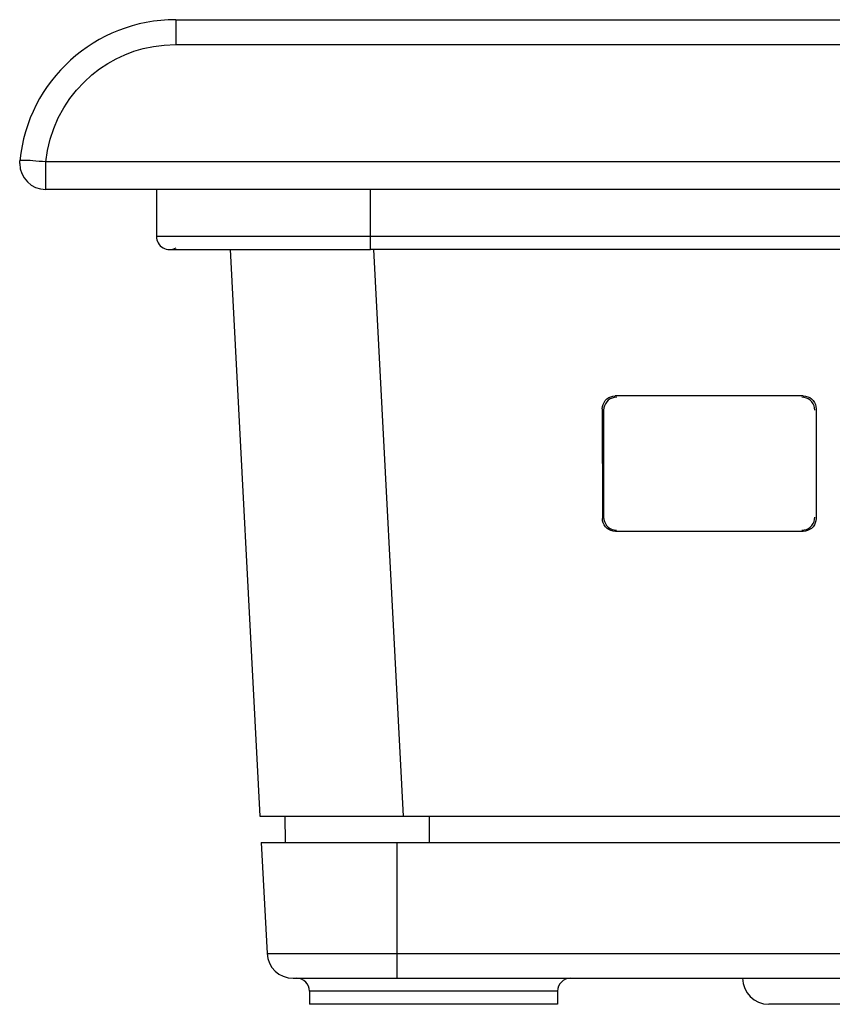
# Model space of a CAD drawing. Extents: x 0 to 1189, y 0 to 841.
# Tile 4 of 125: x 105 to 136, y 94 to 131. Entities that reach past the tile are written whole.
import ezdxf

# ---------------------------------------------------------------- set-up
doc = ezdxf.new("R2010")
doc.units = 0
doc.header["$LTSCALE"] = 65.395
doc.header["$MEASUREMENT"] = 0
doc.layers.add('7_ALL_FEATURES', color=7, linetype='CONTINUOUS')

msp = doc.modelspace()

# ---------------------------------------------------------------- linework, layer by layer
at = {"layer": '7_ALL_FEATURES', "linetype": 'Continuous'}
for p, q in [((111.29486, 131.35695), (111.29486, 130.40928)), ((111.29486, 131.35695), (416.72598, 131.35695)), ((111.29486, 130.40928), (416.72598, 130.40928)), ((105.31993, 125.853), (105.32495, 125.9571)), ((106.31999, 124.85695), (106.31999, 125.90928)), ((421.70086, 125.90928), (106.31999, 125.90928)), ((421.70089, 124.85695), (106.31996, 124.85695)), ((110.56042, 124.85695), (110.56042, 123.05695)), ((118.75288, 122.55695), (118.75288, 124.85695)), ((417.46042, 123.05695), (110.56042, 123.05695)), ((111.06063, 122.55695), (111.34997, 122.55695)), ((111.34997, 122.55695), (118.04925, 122.55696)), ((112.59402, 122.55696), (113.04208, 122.55695)), ((113.38063, 122.56322), (114.51821, 100.85695)), ((113.74916, 122.55696), (113.88423, 122.55695)), ((113.74916, 122.55696), (114.078, 122.55696)), ((114.078, 122.55696), (114.47229, 122.55696)), ((115.8512, 122.55695), (115.98269, 122.55695)), ((116.90021, 122.55695), (117.10031, 122.55695)), ((118.04925, 122.55696), (118.75288, 122.55695)), ((409.26796, 122.55695), (118.75288, 122.55695)), ((118.87309, 122.56325), (120.01067, 100.85695)), ((135.32747, 116.95392), (128.13337, 116.95392)), ((127.6339, 116.45354), (127.63773, 112.26418)), ((127.6855, 116.40195), (127.68487, 112.31132)), ((135.82694, 116.45354), (135.82311, 112.26418)), ((135.32273, 111.76472), (128.13812, 111.76472)), ((114.51821, 100.85695), (143.04473, 100.85695)), ((115.50213, 99.85695), (115.48467, 100.85692)), ((121.02033, 99.85695), (121.02102, 100.85695)), ((114.57062, 99.85695), (114.79347, 95.60461)), ((114.57062, 99.85695), (144.04473, 99.85695)), ((119.76042, 99.85695), (119.76042, 94.65695)), ((114.79347, 95.60461), (148.77759, 95.60461)), ((115.7921, 94.65695), (148.77759, 94.65695)), ((116.4204, 94.15695), (116.4204, 93.65695)), ((125.9204, 94.15695), (116.4204, 94.15695)), ((125.9204, 94.15695), (125.9204, 93.65695)), ((125.9204, 93.65695), (116.4204, 93.65695)), ((138.06009, 93.65695), (134.00951, 93.65695))]:
    msp.add_line(p, q, dxfattribs=at)
for points in [[(106.31999, 125.90928), (106.38704, 126.35411), (106.48855, 126.78263), (106.62453, 127.19484), (106.79802, 127.5939), (107.00596, 127.97665), (107.23922, 128.3336), (107.49976, 128.6636), (107.7856, 128.96781), (108.08173, 129.24018), (108.38272, 129.47647), (108.69399, 129.68092), (109.01674, 129.86015), (109.34776, 130.01674), (109.69028, 130.1481), (110.05515, 130.25315), (110.44602, 130.33151), (110.85926, 130.38356), (111.29486, 130.40928)], [(106.31999, 125.90928), (106.19055, 125.92186), (106.06331, 125.93333), (105.94044, 125.94351), (105.82401, 125.95222), (105.71602, 125.95931), (105.61829, 125.96466), (105.53248, 125.96819), (105.46007, 125.96983), (105.40226, 125.96953), (105.36005, 125.96728), (105.33416, 125.96315), (105.32502, 125.9572)], [(127.6339, 116.45354), (127.64331, 116.54451), (127.6656, 116.628), (127.70078, 116.70399), (127.75067, 116.77429), (127.81345, 116.8371), (127.88365, 116.887), (127.95946, 116.92221), (128.0427, 116.94452), (128.13337, 116.95392)], [(128.1855, 116.9018), (128.09472, 116.89236), (128.01139, 116.87004), (127.9355, 116.83483), (127.86524, 116.78491), (127.80243, 116.72212), (127.7525, 116.65188), (127.71728, 116.57601), (127.69494, 116.4927), (127.6855, 116.40195)], [(135.77535, 116.40195), (135.7659, 116.4927), (135.74356, 116.57601), (135.70834, 116.65188), (135.65842, 116.72212), (135.5956, 116.78491), (135.52534, 116.83483), (135.44946, 116.87004), (135.36612, 116.89236), (135.27535, 116.9018)], [(135.32747, 116.95392), (135.41814, 116.94452), (135.50138, 116.92221), (135.57719, 116.887), (135.64739, 116.8371), (135.71017, 116.77429), (135.76006, 116.70399), (135.79524, 116.628), (135.81753, 116.54451), (135.82694, 116.45354)], [(128.13812, 111.76472), (128.04737, 111.77413), (127.96404, 111.79642), (127.88813, 111.8316), (127.81783, 111.88146), (127.75495, 111.94422), (127.70495, 112.01441), (127.66966, 112.09022), (127.64726, 112.17348), (127.63773, 112.26418)], [(127.68487, 112.31132), (127.6943, 112.22052), (127.71662, 112.13718), (127.75182, 112.06128), (127.80173, 111.99102), (127.86453, 111.92822), (127.93477, 111.8783), (128.01064, 111.84308), (128.09396, 111.82076), (128.18472, 111.81132)], [(135.27612, 111.81132), (135.36689, 111.82076), (135.4502, 111.84308), (135.52608, 111.8783), (135.59632, 111.92822), (135.65911, 111.99102), (135.70902, 112.06128), (135.74423, 112.13718), (135.76654, 112.22052), (135.77597, 112.31132)], [(135.82311, 112.26418), (135.81359, 112.17348), (135.79118, 112.09022), (135.75589, 112.01441), (135.70589, 111.94422), (135.64301, 111.88146), (135.57271, 111.8316), (135.4968, 111.79642), (135.41348, 111.77413), (135.32273, 111.76472)]]:
    msp.add_lwpolyline(points, dxfattribs=at)
for centre, radius, start, end in [((111.29486, 125.35695), 6, 90, 174.259319), ((106.31992, 125.85695), 1, 180.22616, 270.002145), ((111.06042, 123.05695), 0.5, 180, 300), ((115.7921, 95.65695), 1, 183, 270), ((115.9204, 94.15695), 0.5, 0, 89.999998), ((126.4204, 94.15695), 0.5, 90.000002, 180), ((134.00951, 94.65695), 1, 180, 270)]:
    msp.add_arc(centre, radius, start, end, dxfattribs=at)

doc.saveas('drawing.dxf')
